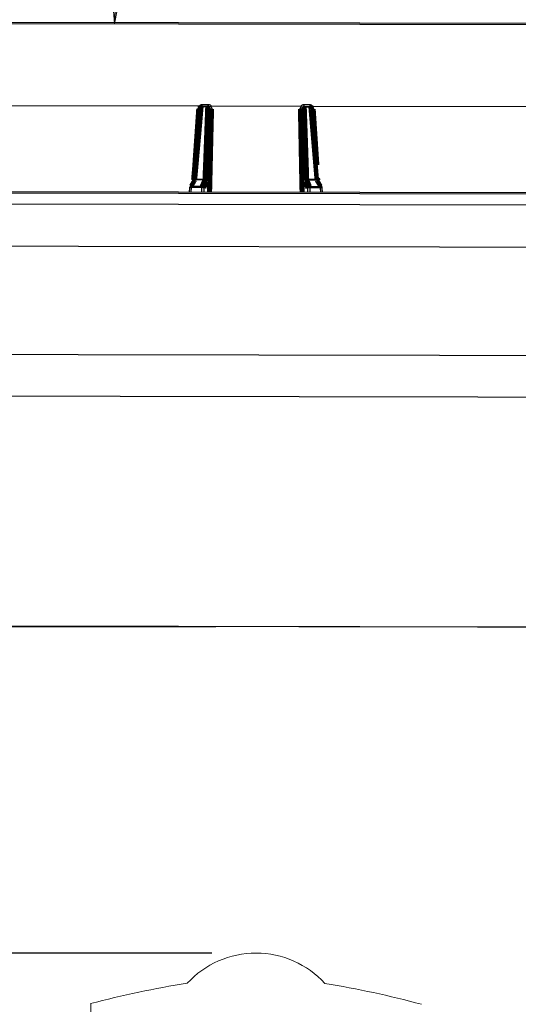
# Model space of a CAD drawing. Extents: x 0 to 361260, y 0 to 4201817.
# Tile 241 of 256: x 360056.35 to 360063.4, y 4201063.44 to 4201077.36. Entities that reach past the tile are written whole.
import ezdxf

# ---------------------------------------------------------------- set-up
doc = ezdxf.new("R2010")
doc.units = 0
doc.header["$LTSCALE"] = 0.5
doc.header["$MEASUREMENT"] = 0
doc.header["$PDMODE"] = 32
doc.header["$PDSIZE"] = 0.3
for name, pattern in [('K5LT32772', [0]), ('K5LT32773', [0]), ('K5LT_THIN', [0])]:
    doc.linetypes.add(name, pattern=pattern)
doc.layers.add('FORMAT', color=7, linetype='Continuous')
doc.layers.add("navro'z", color=7, linetype='Continuous')
doc.layers.add('СТРЕЧКА', color=5, linetype='Continuous', true_color=0x0000ff)
doc.styles.add('KDIMTEXTSTYLE', font='GOST_AU.SHX', dxfattribs={"width": 0.96, "oblique": 15, "height": 5})
doc.dimstyles.new('ISO-25', dxfattribs={"dimtxt": 2.5, "dimasz": 2.5, "dimexe": 1.25, "dimexo": 0.625, "dimtad": 1, "dimtxsty": 'Standard', "dimcen": 2.5, "dimadec": 0, "dimazin": 0, "dimtfac": 1, "dimtmove": 0, "dimatfit": 3, "dimfxl": 1, "dimarcsym": 0})
doc.dimstyles.new('KDIMSTYLE (1.00)', dxfattribs={"dimtxt": 5, "dimasz": 1, "dimexe": 2, "dimexo": 0, "dimgap": 1, "dimtad": 1, "dimtxsty": 'KDIMTEXTSTYLE', "dimsah": 1, "dimcen": 0, "dimdle": 1, "dimadec": 0, "dimazin": 0, "dimtfac": 0.667, "dimtmove": 0, "dimatfit": 3, "dimfxl": 1, "dimtvp": 1, "dimtolj": 1, "dimtzin": 0, "dimarcsym": 0})

# ---------------------------------------------------------------- blocks, each defined once
blk = doc.blocks.new('KDIMARROW_01')
blk.add_hatch(color=0).paths.add_polyline_path([(-5, -0.658), (0, 0), (-5, 0.658), (-4.5, 0)])
at = {"color": 0, "linetype": 'K5LT_THIN', "lineweight": 18}
for p, q in [((-4.5, 0), (-5, 0.658)), ((-5, 0.658), (0, 0)), ((0, 0), (-5, -0.658)), ((-5, -0.658), (-4.5, 0))]:
    blk.add_line(p, q, dxfattribs=at)
at = {"layer": 'СТРЕЧКА', "color": 0, "linetype": 'K5LT_THIN', "lineweight": 18}
blk.add_line((0, 0), (-1, 0), dxfattribs=at)
blk = doc.blocks.new('*D379')
at = {"layer": 'Defpoints', "color": 0, "lineweight": 106, "transparency": 16777216}
for p in [(360073.734, 4201092.626), (360059.768, 4201083.524), (360051.671, 4201077.315), (360068.117, 4201077.284), (360068.117, 4201077.284)]:
    blk.add_point(p, dxfattribs=at)
at = {"layer": 'FORMAT', "color": 0, "lineweight": -2, "transparency": 16777216}
blk.add_arc((360068.117, 4201077.284), 10.423, 75.3923, 174.3938, dxfattribs=at)
for p, rotation in [((360071.7, 4201087.072), 342.6426751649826), ((360057.694, 4201077.304), 267.1434456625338)]:
    blk.add_blockref('KDIMARROW_01', p, dxfattribs=dict(at, rotation=rotation))
at = {"layer": 'FORMAT', "color": 7, "transparency": 16777216, "insert": (360060.582, 4201088.089), "char_height": 5, "attachment_point": 5, "rotation": 34.8931, "style": 'KDIMTEXTSTYLE'}
blk.add_mtext('\\A1;\\H3.5;\\W0.665;\\Q0;110°', dxfattribs=at)
blk = doc.blocks.new('*D380')
at = {"color": 0, "lineweight": -2, "transparency": 16777216}
for p, q in [((360055.789, 4201071.279), (360055.789, 4201073.779)), ((360059.126, 4201068.779), (360054.539, 4201068.779)), ((360055.789, 4201068.779), (360055.789, 4201064.162)), ((360059.068, 4201064.162), (360054.539, 4201064.162)), ((360055.789, 4201061.662), (360055.789, 4201059.162))]:
    blk.add_line(p, q, dxfattribs=at)
at = {"color": 0, "lineweight": 106, "transparency": 16777216}
for points in [[(360055.372, 4201071.279), (360056.205, 4201071.279), (360055.789, 4201068.779)], [(360055.372, 4201061.662), (360056.205, 4201061.662), (360055.789, 4201064.162)]]:
    blk.add_solid(points, dxfattribs=at)
at = {"layer": 'Defpoints', "color": 0, "lineweight": 106, "transparency": 16777216}
for p in [(360059.751, 4201068.779), (360055.789, 4201064.162), (360059.693, 4201064.162)]:
    blk.add_point(p, dxfattribs=at)
at = {"color": 0, "transparency": 16777216, "insert": (360053.914, 4201066.47), "char_height": 2.5, "attachment_point": 5, "rotation": 90}
blk.add_mtext('{\\W0.8;200}', dxfattribs=at)

msp = doc.modelspace()

# ---------------------------------------------------------------- linework, layer by layer
at = {"color": 7, "linetype": 'K5LT32772', "lineweight": 25, "transparency": 33554687}
for p, q in [((360067.65, 4201077.285), (360051.671, 4201077.315)), ((360051.696, 4201077.34), (360067.625, 4201077.31)), ((360058.889, 4201076.141), (360055.659, 4201076.147)), ((360059.007, 4201076.13), (360058.92, 4201076.13)), ((360058.922, 4201076.141), (360059.009, 4201076.141)), ((360058.933, 4201076.166), (360059.018, 4201076.166)), ((360059.035, 4201076.115), (360058.996, 4201075.096)), ((360059.009, 4201076.141), (360059.016, 4201076.141)), ((360059.04, 4201076.115), (360059.035, 4201076.115)), ((360060.324, 4201076.138), (360059.062, 4201076.141)), ((360060.351, 4201076.113), (360060.345, 4201076.113)), ((360060.386, 4201075.093), (360060.351, 4201076.113)), ((360060.368, 4201076.164), (360060.453, 4201076.163)), ((360060.37, 4201076.138), (360060.377, 4201076.138)), ((360060.377, 4201076.138), (360060.464, 4201076.138)), ((360060.466, 4201076.127), (360060.378, 4201076.127)), ((360060.575, 4201075.094), (360060.489, 4201076.114)), ((360063.727, 4201076.132), (360060.497, 4201076.138)), ((360058.806, 4201075.087), (360058.755, 4201074.998)), ((360058.968, 4201075.099), (360058.828, 4201075.1)), ((360058.83, 4201075.11), (360058.969, 4201075.11)), ((360060.413, 4201075.107), (360060.552, 4201075.107)), ((360060.554, 4201075.096), (360060.414, 4201075.097)), ((360049.527, 4201074.947), (360069.804, 4201074.909)), ((360058.752, 4201074.986), (360058.75, 4201074.93)), ((360058.775, 4201074.989), (360058.773, 4201074.93)), ((360058.929, 4201074.989), (360058.775, 4201074.989)), ((360058.777, 4201075.01), (360058.931, 4201075.01)), ((360058.929, 4201074.93), (360058.929, 4201074.989)), ((360060.451, 4201075.007), (360060.605, 4201075.007)), ((360060.453, 4201074.986), (360060.452, 4201074.927)), ((360060.607, 4201074.986), (360060.453, 4201074.986)), ((360060.627, 4201074.994), (360060.575, 4201075.084)), ((360060.609, 4201074.926), (360060.607, 4201074.986)), ((360060.632, 4201074.926), (360060.63, 4201074.982)), ((360069.83, 4201074.885), (360049.502, 4201074.923)), ((360070, 4201074.728), (360049.381, 4201074.767))]:
    msp.add_line(p, q, dxfattribs=at)
at = {"color": 8, "linetype": 'K5LT32773', "lineweight": 25, "true_color": 0x808080, "transparency": 33554687}
for p, q in [((360059.013, 4201074.929), (360059.04, 4201076.115)), ((360060.345, 4201076.113), (360060.368, 4201074.927)), ((360058.957, 4201074.985), (360058.957, 4201074.93)), ((360060.425, 4201074.927), (360060.425, 4201074.982))]:
    msp.add_line(p, q, dxfattribs=at)
at = {"color": 7, "linetype": 'ByBlock', "lineweight": 0, "transparency": 33554687}
msp.add_line((360057.352, 4201061.959), (360057.355, 4201063.447), dxfattribs=at)
at = {"color": 7, "linetype": 'K5LT32772', "transparency": 33554687, "const_width": 0.0644}
for points in [[(360058.896, 4201076.117), (360058.866, 4201075.773), (360058.807, 4201075.098)], [(360058.92, 4201076.13), (360058.916, 4201076.088), (360058.902, 4201075.919), (360058.842, 4201075.244), (360058.83, 4201075.11)], [(360058.969, 4201075.11), (360058.97, 4201075.152), (360058.977, 4201075.321), (360059.002, 4201075.996), (360059.007, 4201076.13)], [(360060.378, 4201076.127), (360060.38, 4201076.085), (360060.386, 4201075.916), (360060.409, 4201075.241), (360060.413, 4201075.107)], [(360060.552, 4201075.107), (360060.548, 4201075.149), (360060.534, 4201075.318), (360060.477, 4201075.994), (360060.466, 4201076.127)], [(360058.828, 4201075.1), (360058.823, 4201075.091), (360058.803, 4201075.055), (360058.777, 4201075.01)], [(360058.931, 4201075.01), (360058.934, 4201075.019), (360058.949, 4201075.055), (360058.968, 4201075.099)], [(360058.994, 4201075.074), (360058.975, 4201075.029), (360058.957, 4201074.985)], [(360060.425, 4201074.982), (360060.407, 4201075.026), (360060.388, 4201075.072)], [(360060.414, 4201075.097), (360060.418, 4201075.088), (360060.433, 4201075.052), (360060.451, 4201075.007)], [(360060.605, 4201075.007), (360060.6, 4201075.016), (360060.579, 4201075.052), (360060.554, 4201075.096)]]:
    msp.add_lwpolyline(points, dxfattribs=at)
at = {"color": 8, "linetype": 'K5LT32773', "true_color": 0x808080, "transparency": 33554687, "const_width": 0.0644}
for points in [[(360058.825, 4201075.311), (360058.862, 4201075.843), (360058.88, 4201076.105)], [(360058.896, 4201076.117), (360058.897, 4201076.119), (360058.898, 4201076.121), (360058.9, 4201076.124), (360058.903, 4201076.126), (360058.906, 4201076.128), (360058.91, 4201076.129), (360058.915, 4201076.13), (360058.92, 4201076.13)], [(360059.068, 4201076.104), (360059.067, 4201076.058), (360059.062, 4201075.874), (360059.045, 4201075.139), (360059.04, 4201074.929)], [(360060.341, 4201074.927), (360060.337, 4201075.105), (360060.323, 4201075.84), (360060.318, 4201076.102)], [(360060.489, 4201076.114), (360060.489, 4201076.116), (360060.488, 4201076.118), (360060.486, 4201076.121), (360060.483, 4201076.123), (360060.48, 4201076.125), (360060.475, 4201076.126), (360060.471, 4201076.127), (360060.466, 4201076.127)], [(360060.505, 4201076.101), (360060.508, 4201076.056), (360060.52, 4201075.872), (360060.557, 4201075.308)], [(360058.83, 4201075.11), (360058.825, 4201075.11), (360058.821, 4201075.109), (360058.817, 4201075.108), (360058.813, 4201075.106), (360058.81, 4201075.104), (360058.808, 4201075.101), (360058.807, 4201075.099), (360058.807, 4201075.098)], [(360060.552, 4201075.107), (360060.556, 4201075.107), (360060.561, 4201075.106), (360060.565, 4201075.105), (360060.569, 4201075.103), (360060.572, 4201075.101), (360060.574, 4201075.098), (360060.575, 4201075.095), (360060.575, 4201075.094)]]:
    msp.add_lwpolyline(points, dxfattribs=at)
at = {"color": 8, "linetype": 'K5LT32773', "lineweight": 25, "true_color": 0x808080, "transparency": 33554687}
for centre, radius, start, end in [((360058.882, 4201076.147), 0.0425, 267.8265, 289.0871), ((360060.504, 4201076.144), 0.0426, 250.8215, 271.9485), ((360058.828, 4201075.074), 0.0251, 89.524, 149.896), ((360060.554, 4201075.071), 0.0251, 29.9018, 90.2621), ((360058.768, 4201074.956), 0.0342, 78.4162, 118.8678), ((360058.777, 4201074.985), 0.0251, 89.5274, 149.8667), ((360060.605, 4201074.982), 0.0251, 29.9194, 90.2587), ((360060.613, 4201074.952), 0.0342, 60.9191, 101.3696)]:
    msp.add_arc(centre, radius, start, end, dxfattribs=at)
at = {"color": 7, "linetype": 'K5LT32772', "lineweight": 25, "transparency": 33554687}
for centre, radius, start, end in [((360058.922, 4201076.115), 0.0258, 89.8931, 174.9769), ((360058.943, 4201076.132), 0.0227, 155.6177, 184.0454), ((360058.863, 4201076.16), 0.0702, 344.0962, 4.9579), ((360059.032, 4201076.131), 0.0252, 158.1863, 183.7087), ((360059.012, 4201076.105), 0.0255, 24.8887, 99.7103), ((360059.009, 4201076.115), 0.0257, 0.8077, 89.8113), ((360058.94, 4201076.16), 0.0786, 345.8174, 4.4283), ((360059.063, 4201076.131), 0.0271, 214.5528, 280.7436), ((360060.323, 4201076.128), 0.0271, 259.0426, 325.2333), ((360060.377, 4201076.113), 0.0257, 89.9748, 178.9785), ((360060.374, 4201076.102), 0.0255, 80.0758, 154.8975), ((360060.446, 4201076.157), 0.0786, 175.3578, 193.9687), ((360060.353, 4201076.129), 0.0252, 356.0774, 21.5999), ((360060.523, 4201076.157), 0.0702, 174.8283, 195.6899), ((360060.464, 4201076.112), 0.0258, 4.8092, 89.8931), ((360060.443, 4201076.129), 0.0227, 355.7407, 24.1684), ((360058.968, 4201075.073), 0.0259, 2.1278, 90.1711), ((360058.973, 4201075.085), 0.0254, 24.8655, 99.6463), ((360060.409, 4201075.082), 0.0254, 80.1399, 154.9206), ((360060.414, 4201075.071), 0.0259, 89.6151, 177.6584), ((360058.777, 4201074.985), 0.0258, 150.0691, 177.908), ((360058.855, 4201074.992), 0.0802, 166.9349, 181.9804), ((360059.025, 4201074.992), 0.0958, 169.081, 181.6536), ((360058.936, 4201074.938), 0.0513, 65.8041, 97.4461), ((360058.931, 4201074.984), 0.0259, 2.1277, 90.1678), ((360060.451, 4201074.981), 0.0259, 89.6183, 177.6584), ((360060.446, 4201074.935), 0.0513, 82.3401, 113.982), ((360060.357, 4201074.989), 0.0958, 358.1325, 10.7051), ((360060.526, 4201074.989), 0.0802, 357.8058, 12.8512), ((360060.604, 4201074.982), 0.0258, 1.8781, 29.717)]:
    msp.add_arc(centre, radius, start, end, dxfattribs=at)
at = {"color": 7, "linetype": 'ByBlock', "lineweight": 0, "transparency": 33554687}
for centre, radius, start, end in [((360059.693, 4201062.841), 1.321, 42.4381, 137.348), ((360060.901, 4201050.065), 13.844, 99.0611, 104.8446), ((360058.437, 4201050.07), 13.844, 74.9416, 80.725)]:
    msp.add_arc(centre, radius, start, end, dxfattribs=at)
at = {"color": 7, "linetype": 'K5LT32772', "lineweight": 25, "transparency": 33554687}
for points, knots in [([(360058.88, 4201076.105), (360058.881, 4201076.111), (360058.882, 4201076.117), (360058.888, 4201076.129), (360058.891, 4201076.134), (360058.896, 4201076.139)], [0, 0, 0, 0, 0.5, 0.5, 1, 1, 1, 1]), ([(360058.889, 4201076.141), (360058.891, 4201076.145), (360058.894, 4201076.148), (360058.901, 4201076.155), (360058.904, 4201076.157), (360058.912, 4201076.162), (360058.916, 4201076.163), (360058.925, 4201076.166), (360058.929, 4201076.166), (360058.933, 4201076.166)], [0, 0, 0, 0, 0.25, 0.25, 0.5, 0.5, 0.75, 0.75, 1, 1, 1, 1]), ([(360058.896, 4201076.139), (360058.898, 4201076.138), (360058.901, 4201076.135), (360058.904, 4201076.134), (360058.904, 4201076.134)], [0, 0, 0, 0, 0.679813, 1, 1, 1, 1]), ([(360059.036, 4201076.131), (360059.034, 4201076.134), (360059.031, 4201076.137), (360059.025, 4201076.139), (360059.024, 4201076.14), (360059.02, 4201076.141), (360059.018, 4201076.141), (360059.016, 4201076.141)], [0, 0, 0, 0, 0.5, 0.5, 0.75, 0.75, 1, 1, 1, 1]), ([(360059.018, 4201076.166), (360059.023, 4201076.166), (360059.027, 4201076.166), (360059.036, 4201076.163), (360059.04, 4201076.161), (360059.047, 4201076.157), (360059.051, 4201076.154), (360059.057, 4201076.148), (360059.06, 4201076.145), (360059.062, 4201076.141)], [0, 0, 0, 0, 0.25, 0.25, 0.5, 0.5, 0.75, 0.75, 1, 1, 1, 1]), ([(360059.055, 4201076.139), (360059.051, 4201076.136), (360059.046, 4201076.133), (360059.041, 4201076.131), (360059.04, 4201076.131), (360059.037, 4201076.131), (360059.037, 4201076.131), (360059.036, 4201076.131)], [0, 0, 0, 0, 0.5, 0.5, 0.75, 0.75, 1, 1, 1, 1]), ([(360059.04, 4201076.115), (360059.041, 4201076.118), (360059.04, 4201076.121), (360059.039, 4201076.126), (360059.038, 4201076.129), (360059.036, 4201076.131)], [0, 0, 0, 0, 0.5, 0.5, 1, 1, 1, 1]), ([(360059.055, 4201076.139), (360059.059, 4201076.134), (360059.063, 4201076.128), (360059.067, 4201076.117), (360059.068, 4201076.11), (360059.068, 4201076.104)], [0, 0, 0, 0, 0.5, 0.5, 1, 1, 1, 1]), ([(360060.318, 4201076.102), (360060.318, 4201076.108), (360060.319, 4201076.114), (360060.323, 4201076.126), (360060.326, 4201076.132), (360060.331, 4201076.136)], [0, 0, 0, 0, 0.5, 0.5, 1, 1, 1, 1]), ([(360060.324, 4201076.138), (360060.326, 4201076.142), (360060.329, 4201076.146), (360060.335, 4201076.152), (360060.339, 4201076.155), (360060.346, 4201076.159), (360060.35, 4201076.161), (360060.359, 4201076.163), (360060.363, 4201076.164), (360060.368, 4201076.164)], [0, 0, 0, 0, 0.25, 0.25, 0.5, 0.5, 0.75, 0.75, 1, 1, 1, 1]), ([(360060.331, 4201076.136), (360060.335, 4201076.133), (360060.34, 4201076.131), (360060.345, 4201076.129), (360060.346, 4201076.128), (360060.348, 4201076.128), (360060.349, 4201076.128), (360060.35, 4201076.129)], [0, 0, 0, 0, 0.5, 0.5, 0.75, 0.75, 1, 1, 1, 1]), ([(360060.35, 4201076.129), (360060.348, 4201076.126), (360060.347, 4201076.124), (360060.345, 4201076.118), (360060.345, 4201076.116), (360060.345, 4201076.113)], [0, 0, 0, 0, 0.5, 0.5, 1, 1, 1, 1]), ([(360060.37, 4201076.138), (360060.368, 4201076.138), (360060.366, 4201076.138), (360060.362, 4201076.137), (360060.36, 4201076.137), (360060.355, 4201076.134), (360060.352, 4201076.132), (360060.35, 4201076.129)], [0, 0, 0, 0, 0.25, 0.25, 0.5, 0.5, 1, 1, 1, 1]), ([(360060.453, 4201076.163), (360060.457, 4201076.163), (360060.461, 4201076.163), (360060.47, 4201076.161), (360060.474, 4201076.159), (360060.482, 4201076.154), (360060.485, 4201076.152), (360060.492, 4201076.145), (360060.494, 4201076.142), (360060.497, 4201076.138)], [0, 0, 0, 0, 0.25, 0.25, 0.5, 0.5, 0.75, 0.75, 1, 1, 1, 1]), ([(360060.49, 4201076.136), (360060.488, 4201076.135), (360060.485, 4201076.132), (360060.482, 4201076.131), (360060.482, 4201076.131)], [0, 0, 0, 0, 0.702655, 1, 1, 1, 1]), ([(360060.49, 4201076.136), (360060.495, 4201076.131), (360060.498, 4201076.126), (360060.504, 4201076.114), (360060.505, 4201076.108), (360060.505, 4201076.101)], [0, 0, 0, 0, 0.5, 0.5, 1, 1, 1, 1]), ([(360058.807, 4201075.098), (360058.806, 4201075.094), (360058.806, 4201075.088), (360058.805, 4201075.086), (360058.805, 4201075.084)], [0, 0, 0, 0, 0.572596, 1, 1, 1, 1]), ([(360058.828, 4201075.1), (360058.829, 4201075.1), (360058.829, 4201075.101), (360058.83, 4201075.105), (360058.83, 4201075.107), (360058.83, 4201075.11)], [0, 0, 0, 0, 0.5, 0.5, 1, 1, 1, 1]), ([(360058.969, 4201075.11), (360058.969, 4201075.107), (360058.969, 4201075.105), (360058.968, 4201075.101), (360058.968, 4201075.1), (360058.968, 4201075.099)], [0, 0, 0, 0, 0.5, 0.5, 1, 1, 1, 1]), ([(360058.994, 4201075.074), (360058.994, 4201075.075), (360058.994, 4201075.076), (360058.995, 4201075.078), (360058.995, 4201075.08), (360058.995, 4201075.083), (360058.996, 4201075.086), (360058.996, 4201075.09), (360058.996, 4201075.093), (360058.996, 4201075.096)], [0, 0, 0, 0, 0.25, 0.25, 0.5, 0.5, 0.75, 0.75, 1, 1, 1, 1]), ([(360060.386, 4201075.093), (360060.386, 4201075.09), (360060.386, 4201075.088), (360060.386, 4201075.083), (360060.386, 4201075.081), (360060.387, 4201075.077), (360060.387, 4201075.076), (360060.387, 4201075.073), (360060.388, 4201075.072), (360060.388, 4201075.072)], [0, 0, 0, 0, 0.25, 0.25, 0.5, 0.5, 0.75, 0.75, 1, 1, 1, 1]), ([(360060.414, 4201075.097), (360060.414, 4201075.097), (360060.414, 4201075.098), (360060.413, 4201075.102), (360060.413, 4201075.104), (360060.413, 4201075.107)], [0, 0, 0, 0, 0.5, 0.5, 1, 1, 1, 1]), ([(360060.552, 4201075.107), (360060.552, 4201075.104), (360060.552, 4201075.102), (360060.553, 4201075.098), (360060.553, 4201075.097), (360060.554, 4201075.096)], [0, 0, 0, 0, 0.5, 0.5, 1, 1, 1, 1]), ([(360060.577, 4201075.08), (360060.577, 4201075.08), (360060.577, 4201075.08), (360060.577, 4201075.082), (360060.576, 4201075.086), (360060.575, 4201075.09), (360060.575, 4201075.094), (360060.575, 4201075.094)], [0, 0, 0, 0, 0.05317, 0.245445, 0.543584, 0.963273, 1, 1, 1, 1])]:
    msp.add_open_spline(points, degree=3, knots=knots, dxfattribs=at)
for points in [[(360058.896, 4201076.139), (360058.894, 4201076.14), (360058.892, 4201076.141), (360058.889, 4201076.141)], [(360059.062, 4201076.141), (360059.06, 4201076.141), (360059.057, 4201076.14), (360059.055, 4201076.139)], [(360060.331, 4201076.136), (360060.329, 4201076.138), (360060.326, 4201076.138), (360060.324, 4201076.138)], [(360060.497, 4201076.138), (360060.494, 4201076.138), (360060.492, 4201076.137), (360060.49, 4201076.136)]]:
    msp.add_open_spline(points, degree=3, dxfattribs=at)
at = {"layer": "navro'z", "color": 7, "lineweight": 30, "transparency": 33554687}
msp.add_line((360072.935, 4201068.754), (360035.004, 4201068.825), dxfattribs=at)
msp.add_line((360072.935, 4201068.754), (360035.004, 4201068.825), dxfattribs=at)
at = {"layer": "navro'z", "color": 0, "lineweight": 30, "transparency": 33554687}
msp.add_lwpolyline([(360049.514, 4201074.176), (360069.951, 4201074.138), (360069.948, 4201072.6), (360049.512, 4201072.638)], close=True, dxfattribs=at)
at = {"layer": "navro'z", "color": 7, "lineweight": 30, "transparency": 33554687}
msp.add_lwpolyline([(360035.01, 4201072.082), (360072.945, 4201072.011), (360072.939, 4201068.754), (360035.004, 4201068.825)], close=True, dxfattribs=at)
msp.add_lwpolyline([(360035.01, 4201072.082), (360072.945, 4201072.011), (360072.939, 4201068.754), (360035.004, 4201068.825)], close=True, dxfattribs=at)

# ---------------------------------------------------------------- dimensions: what is measured, and where the dimension line sits
dim = msp.add_linear_dim(base=(360055.789, 4201064.162), p1=(360059.751, 4201068.779), p2=(360059.693, 4201064.162), angle=90, text='{\\W0.8;200}', dimstyle='ISO-25')
dim.commit()
dim.dimension.update_dxf_attribs({"geometry": '*D380', "text_midpoint": (360055.789, 4201066.47), "dimtype": 160})
at = {"layer": 'FORMAT', "color": 7, "transparency": 33554687}
dim = msp.add_angular_dim_2l(base=(360059.768, 4201083.524), line1=((360068.117, 4201077.284), (360073.734, 4201092.626)), line2=((360068.117, 4201077.284), (360051.671, 4201077.315)), dimstyle='KDIMSTYLE (1.00)', override={"dimpost": '\\H3.5;\\W0.665;\\Q0;<>', "dimblk1": 'KDIMARROW_01', "dimblk2": 'KDIMARROW_01', "dimclrt": 7, "dimtolj": 1}, dxfattribs=at)
dim.commit()
dim.dimension.update_dxf_attribs({"geometry": '*D379', "text_midpoint": (360062.155, 4201085.833), "dimtype": 162})

doc.saveas('drawing.dxf')
